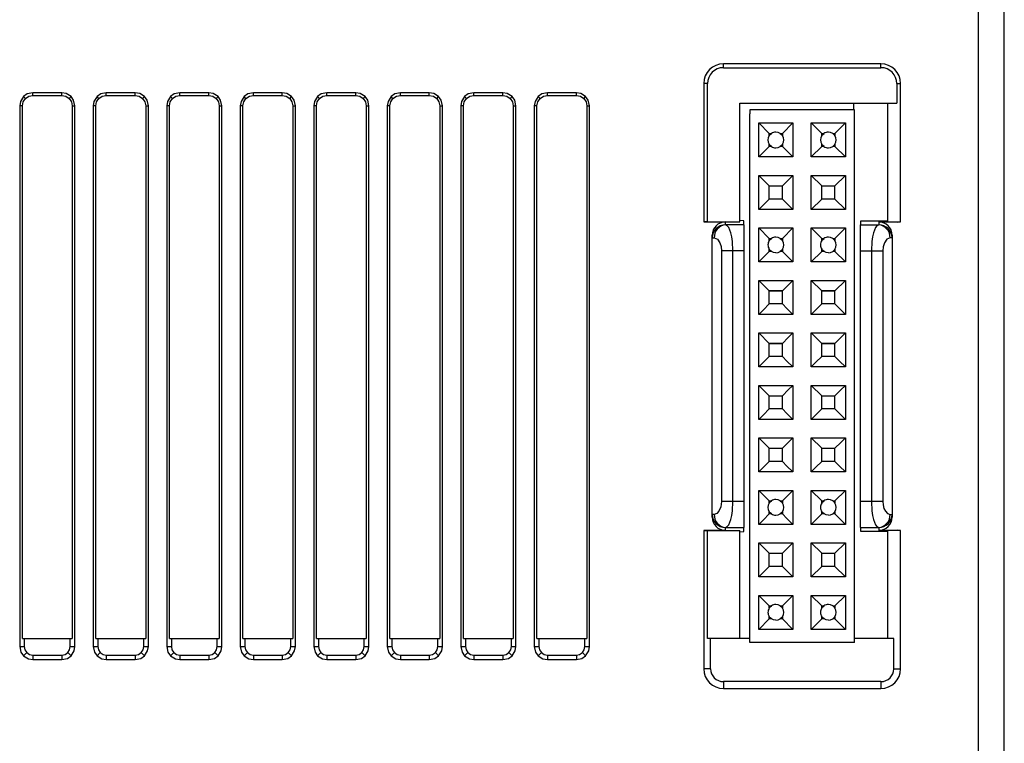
# Model space of a CAD drawing. Header units: millimetres. Extents: x 0 to 559, y 0 to 432.
# Tile 11 of 22: x 379 to 416, y 132 to 159. Entities that reach past the tile are written whole.
import ezdxf

# ---------------------------------------------------------------- set-up
doc = ezdxf.new("R2010")
doc.units = ezdxf.units.MM
doc.header["$LTSCALE"] = 2

msp = doc.modelspace()

# ---------------------------------------------------------------- linework, layer by layer
for p, q in [((415.232, 166.022), (415.232, 128.522)), ((416.232, 129.522), (416.232, 165.022)), ((411.532, 157.672), (405.532, 157.672)), ((405.532, 157.527), (405.532, 157.672)), ((405.532, 157.527), (411.532, 157.527)), ((411.532, 157.527), (411.532, 157.672)), ((404.782, 156.922), (404.782, 151.647)), ((404.927, 156.922), (404.782, 156.922)), ((404.927, 151.648), (404.927, 156.922)), ((412.137, 156.922), (412.137, 156.172)), ((412.137, 156.922), (412.282, 156.922)), ((412.282, 151.647), (412.282, 156.922)), ((378.949, 156.355), (378.878, 156.427)), ((380.333, 156.573), (379.231, 156.573)), ((379.231, 156.472), (379.231, 156.573)), ((379.231, 156.472), (380.333, 156.472)), ((380.333, 156.472), (380.333, 156.573)), ((380.615, 156.355), (380.687, 156.427)), ((381.749, 156.355), (381.678, 156.427)), ((383.133, 156.573), (382.031, 156.573)), ((382.031, 156.472), (382.031, 156.573)), ((382.031, 156.472), (383.133, 156.472)), ((383.133, 156.472), (383.133, 156.573)), ((383.415, 156.355), (383.487, 156.427)), ((384.549, 156.355), (384.478, 156.427)), ((385.933, 156.573), (384.831, 156.573)), ((384.831, 156.472), (384.831, 156.573)), ((384.831, 156.472), (385.933, 156.472)), ((385.933, 156.472), (385.933, 156.573)), ((386.215, 156.355), (386.287, 156.427)), ((387.349, 156.355), (387.278, 156.427)), ((388.733, 156.573), (387.631, 156.573)), ((387.631, 156.472), (387.631, 156.573)), ((387.631, 156.472), (388.733, 156.472)), ((388.733, 156.472), (388.733, 156.573)), ((389.015, 156.355), (389.087, 156.427)), ((390.149, 156.355), (390.078, 156.427)), ((391.533, 156.573), (390.431, 156.573)), ((390.431, 156.472), (390.431, 156.573)), ((390.431, 156.472), (391.533, 156.472)), ((391.533, 156.472), (391.533, 156.573)), ((391.815, 156.355), (391.887, 156.427)), ((392.949, 156.355), (392.878, 156.427)), ((394.333, 156.573), (393.231, 156.573)), ((393.231, 156.472), (393.231, 156.573)), ((393.231, 156.472), (394.333, 156.472)), ((394.333, 156.472), (394.333, 156.573)), ((394.615, 156.355), (394.687, 156.427)), ((395.749, 156.355), (395.678, 156.427)), ((397.133, 156.573), (396.031, 156.573)), ((396.031, 156.472), (396.031, 156.573)), ((396.031, 156.472), (397.133, 156.472)), ((397.133, 156.472), (397.133, 156.573)), ((397.415, 156.355), (397.487, 156.427)), ((398.549, 156.355), (398.478, 156.427)), ((399.933, 156.573), (398.831, 156.573)), ((398.831, 156.472), (398.831, 156.573)), ((398.831, 156.472), (399.933, 156.472)), ((399.933, 156.472), (399.933, 156.573)), ((400.215, 156.355), (400.287, 156.427)), ((378.731, 156.073), (378.731, 135.471)), ((378.833, 156.073), (378.731, 156.073)), ((378.833, 135.772), (378.833, 156.073)), ((380.732, 156.073), (380.833, 156.073)), ((380.732, 156.073), (380.732, 135.772)), ((380.833, 135.471), (380.833, 156.073)), ((381.531, 156.073), (381.531, 135.471)), ((381.633, 156.073), (381.531, 156.073)), ((381.633, 135.772), (381.633, 156.073)), ((383.532, 156.073), (383.633, 156.073)), ((383.532, 156.073), (383.532, 135.772)), ((383.633, 135.471), (383.633, 156.073)), ((384.331, 156.073), (384.331, 135.471)), ((384.433, 156.073), (384.331, 156.073)), ((384.433, 135.772), (384.433, 156.073)), ((386.332, 156.073), (386.433, 156.073)), ((386.332, 156.073), (386.332, 135.772)), ((386.433, 135.471), (386.433, 156.073)), ((387.131, 156.073), (387.131, 135.471)), ((387.233, 156.073), (387.131, 156.073)), ((387.233, 135.772), (387.233, 156.073)), ((389.132, 156.073), (389.233, 156.073)), ((389.132, 156.073), (389.132, 135.772)), ((389.233, 135.471), (389.233, 156.073)), ((389.931, 156.073), (389.931, 135.471)), ((390.033, 156.073), (389.931, 156.073)), ((390.033, 135.772), (390.033, 156.073)), ((391.932, 156.073), (392.033, 156.073)), ((391.932, 156.073), (391.932, 135.772)), ((392.033, 135.471), (392.033, 156.073)), ((392.731, 156.073), (392.731, 135.471)), ((392.833, 156.073), (392.731, 156.073)), ((392.833, 135.772), (392.833, 156.073)), ((394.732, 156.073), (394.833, 156.073)), ((394.732, 156.073), (394.732, 135.772)), ((394.833, 135.471), (394.833, 156.073)), ((395.531, 156.073), (395.531, 135.471)), ((395.633, 156.073), (395.531, 156.073)), ((395.633, 135.772), (395.633, 156.073)), ((397.532, 156.073), (397.633, 156.073)), ((397.532, 156.073), (397.532, 135.772)), ((397.633, 135.471), (397.633, 156.073)), ((398.331, 156.073), (398.331, 135.471)), ((398.433, 156.073), (398.331, 156.073)), ((398.433, 135.772), (398.433, 156.073)), ((400.332, 156.073), (400.433, 156.073)), ((400.332, 156.073), (400.332, 135.772)), ((400.433, 135.471), (400.433, 156.073)), ((406.161, 151.648), (406.161, 156.172)), ((406.161, 156.172), (412.137, 156.172)), ((410.5, 155.921), (410.5, 156.172)), ((411.782, 156.172), (411.782, 151.665)), ((406.53, 155.772), (406.53, 135.772)), ((406.542, 155.772), (406.53, 155.772)), ((406.542, 155.921), (406.542, 155.772)), ((410.53, 155.921), (406.542, 155.921)), ((410.53, 135.624), (410.53, 155.921)), ((406.882, 154.124), (406.882, 155.42)), ((406.882, 155.42), (408.178, 155.42)), ((407.28, 155.022), (406.882, 155.42)), ((407.78, 155.022), (408.178, 155.42)), ((408.178, 155.42), (408.178, 154.124)), ((408.882, 154.124), (408.882, 155.42)), ((408.882, 155.42), (410.178, 155.42)), ((409.28, 155.022), (408.882, 155.42)), ((409.78, 155.022), (410.178, 155.42)), ((410.178, 155.42), (410.178, 154.124)), ((407.28, 155.022), (407.365, 155.022)), ((407.28, 154.938), (407.28, 155.022)), ((407.696, 155.022), (407.78, 155.022)), ((407.78, 155.022), (407.78, 154.938)), ((409.28, 155.022), (409.365, 155.022)), ((409.28, 154.938), (409.28, 155.022)), ((409.696, 155.022), (409.78, 155.022)), ((409.78, 155.022), (409.78, 154.938)), ((407.28, 154.522), (406.882, 154.124)), ((407.28, 154.522), (407.28, 154.607)), ((407.365, 154.522), (407.28, 154.522)), ((407.78, 154.522), (407.696, 154.522)), ((407.78, 154.607), (407.78, 154.522)), ((408.178, 154.124), (407.78, 154.522)), ((409.28, 154.522), (408.882, 154.124)), ((409.28, 154.522), (409.28, 154.607)), ((409.365, 154.522), (409.28, 154.522)), ((409.78, 154.522), (409.696, 154.522)), ((409.78, 154.607), (409.78, 154.522)), ((410.178, 154.124), (409.78, 154.522)), ((408.178, 154.124), (406.882, 154.124)), ((410.178, 154.124), (408.882, 154.124)), ((406.882, 152.124), (406.882, 153.42)), ((406.882, 153.42), (408.178, 153.42)), ((407.28, 153.022), (406.882, 153.42)), ((407.78, 153.022), (408.178, 153.42)), ((408.178, 153.42), (408.178, 152.124)), ((408.882, 152.124), (408.882, 153.42)), ((408.882, 153.42), (410.178, 153.42)), ((409.28, 153.022), (408.882, 153.42)), ((409.78, 153.022), (410.178, 153.42)), ((410.178, 153.42), (410.178, 152.124)), ((407.28, 153.022), (407.78, 153.022)), ((407.28, 152.522), (407.28, 153.022)), ((407.78, 152.522), (407.78, 153.022)), ((409.28, 153.022), (409.78, 153.022)), ((409.28, 152.522), (409.28, 153.022)), ((409.78, 152.522), (409.78, 153.022)), ((407.28, 152.522), (406.882, 152.124)), ((407.78, 152.522), (407.28, 152.522)), ((408.178, 152.124), (407.78, 152.522)), ((409.28, 152.522), (408.882, 152.124)), ((409.78, 152.522), (409.28, 152.522)), ((410.178, 152.124), (409.78, 152.522)), ((408.178, 152.124), (406.882, 152.124)), ((410.178, 152.124), (408.882, 152.124)), ((404.927, 151.648), (404.782, 151.647)), ((404.782, 151.647), (405.607, 151.647)), ((404.927, 151.648), (406.161, 151.648)), ((405.607, 151.542), (405.607, 151.647)), ((405.617, 151.541), (405.607, 151.542)), ((406.307, 151.541), (405.617, 151.541)), ((406.307, 151.687), (406.161, 151.706)), ((406.307, 151.541), (406.307, 151.687)), ((406.307, 151.541), (406.307, 150.542)), ((411.782, 151.682), (410.757, 151.682)), ((410.757, 151.682), (410.757, 151.541)), ((410.757, 151.541), (411.447, 151.541)), ((410.757, 150.542), (410.757, 151.541)), ((411.457, 151.542), (411.447, 151.541)), ((411.457, 151.647), (411.457, 151.542)), ((411.457, 151.647), (412.282, 151.647)), ((405.107, 151.037), (405.107, 151.147)), ((406.882, 150.124), (406.882, 151.42)), ((406.882, 151.42), (408.178, 151.42)), ((407.28, 151.022), (406.882, 151.42)), ((407.78, 151.022), (408.178, 151.42)), ((408.178, 151.42), (408.178, 150.124)), ((408.882, 150.124), (408.882, 151.42)), ((408.882, 151.42), (410.178, 151.42)), ((409.28, 151.022), (408.882, 151.42)), ((409.78, 151.022), (410.178, 151.42)), ((410.178, 151.42), (410.178, 150.124)), ((411.957, 151.147), (411.957, 151.037)), ((405.107, 151.037), (405.107, 151.046)), ((405.107, 151.046), (405.184, 151.041)), ((405.107, 140.507), (405.107, 151.037)), ((407.28, 150.938), (407.28, 151.022)), ((407.28, 151.022), (407.365, 151.022)), ((407.696, 151.022), (407.78, 151.022)), ((407.78, 151.022), (407.78, 150.938)), ((409.28, 150.938), (409.28, 151.022)), ((409.28, 151.022), (409.365, 151.022)), ((409.696, 151.022), (409.78, 151.022)), ((409.78, 151.022), (409.78, 150.938)), ((411.957, 151.046), (411.88, 151.041)), ((411.957, 151.037), (411.957, 151.046)), ((411.957, 151.037), (411.957, 140.507)), ((405.463, 150.542), (405.463, 141.002)), ((405.896, 150.542), (405.463, 150.542)), ((406.307, 150.542), (405.896, 150.542)), ((405.896, 141.002), (405.896, 150.542)), ((406.307, 150.542), (406.307, 141.002)), ((407.28, 150.522), (406.882, 150.124)), ((407.28, 150.522), (407.28, 150.607)), ((407.365, 150.522), (407.28, 150.522)), ((407.78, 150.522), (407.696, 150.522)), ((407.78, 150.607), (407.78, 150.522)), ((408.178, 150.124), (407.78, 150.522)), ((409.28, 150.522), (408.882, 150.124)), ((409.28, 150.522), (409.28, 150.607)), ((409.365, 150.522), (409.28, 150.522)), ((409.78, 150.522), (409.696, 150.522)), ((409.78, 150.607), (409.78, 150.522)), ((410.178, 150.124), (409.78, 150.522)), ((410.757, 150.542), (411.168, 150.542)), ((410.757, 141.002), (410.757, 150.542)), ((411.168, 150.542), (411.168, 141.002)), ((411.168, 150.542), (411.601, 150.542)), ((411.601, 150.542), (411.601, 141.002)), ((408.178, 150.124), (406.882, 150.124)), ((410.178, 150.124), (408.882, 150.124)), ((406.882, 148.124), (406.882, 149.42)), ((406.882, 149.42), (408.178, 149.42)), ((407.28, 149.022), (406.882, 149.42)), ((407.78, 149.022), (408.178, 149.42)), ((408.178, 149.42), (408.178, 148.124)), ((408.882, 148.124), (408.882, 149.42)), ((408.882, 149.42), (410.178, 149.42)), ((409.28, 149.022), (408.882, 149.42)), ((409.78, 149.022), (410.178, 149.42)), ((410.178, 149.42), (410.178, 148.124)), ((407.28, 149.022), (407.78, 149.022)), ((407.78, 149.022), (407.28, 149.022)), ((409.28, 149.022), (409.78, 149.022)), ((409.78, 149.022), (409.28, 149.022)), ((408.178, 148.124), (406.882, 148.124)), ((410.178, 148.124), (408.882, 148.124)), ((406.882, 146.124), (406.882, 147.42)), ((406.882, 147.42), (408.178, 147.42)), ((407.28, 147.022), (406.882, 147.42)), ((408.178, 147.42), (408.178, 146.124)), ((408.882, 146.124), (408.882, 147.42)), ((408.882, 147.42), (410.178, 147.42)), ((409.28, 147.022), (408.882, 147.42)), ((410.178, 147.42), (410.178, 146.124)), ((407.28, 147.022), (407.78, 147.022)), ((407.78, 147.022), (407.28, 147.022)), ((409.28, 147.022), (409.78, 147.022)), ((409.78, 147.022), (409.28, 147.022)), ((408.178, 146.124), (406.882, 146.124)), ((410.178, 146.124), (408.882, 146.124)), ((406.882, 145.42), (408.178, 145.42)), ((407.28, 145.022), (406.882, 145.42)), ((406.882, 144.124), (406.882, 145.42)), ((408.178, 145.42), (408.178, 144.124)), ((408.882, 145.42), (410.178, 145.42)), ((409.28, 145.022), (408.882, 145.42)), ((408.882, 144.124), (408.882, 145.42)), ((410.178, 145.42), (410.178, 144.124)), ((407.28, 145.022), (407.78, 145.022)), ((409.28, 145.022), (409.78, 145.022)), ((408.178, 144.124), (406.882, 144.124)), ((410.178, 144.124), (408.882, 144.124)), ((406.882, 143.42), (408.178, 143.42)), ((407.28, 143.022), (406.882, 143.42)), ((406.882, 142.124), (406.882, 143.42)), ((408.178, 143.42), (408.178, 142.124)), ((408.882, 143.42), (410.178, 143.42)), ((409.28, 143.022), (408.882, 143.42)), ((408.882, 142.124), (408.882, 143.42)), ((410.178, 143.42), (410.178, 142.124)), ((407.28, 143.022), (407.78, 143.022)), ((409.28, 143.022), (409.78, 143.022)), ((407.78, 142.522), (407.28, 142.522)), ((409.78, 142.522), (409.28, 142.522)), ((408.178, 142.124), (406.882, 142.124)), ((410.178, 142.124), (408.882, 142.124)), ((407.28, 141.022), (406.882, 141.42)), ((406.882, 141.42), (408.178, 141.42)), ((406.882, 140.124), (406.882, 141.42)), ((407.78, 141.022), (408.178, 141.42)), ((408.178, 141.42), (408.178, 140.124)), ((409.28, 141.022), (408.882, 141.42)), ((408.882, 141.42), (410.178, 141.42)), ((408.882, 140.124), (408.882, 141.42)), ((409.78, 141.022), (410.178, 141.42)), ((410.178, 141.42), (410.178, 140.124)), ((407.28, 141.022), (407.365, 141.022)), ((407.28, 140.938), (407.28, 141.022)), ((407.696, 141.022), (407.78, 141.022)), ((407.78, 141.022), (407.78, 140.938)), ((409.28, 141.022), (409.365, 141.022)), ((409.28, 140.938), (409.28, 141.022)), ((409.696, 141.022), (409.78, 141.022)), ((409.78, 141.022), (409.78, 140.938)), ((405.896, 141.002), (405.463, 141.002)), ((406.307, 141.002), (405.896, 141.002)), ((406.307, 141.002), (406.307, 140.003)), ((411.168, 141.002), (410.757, 141.002)), ((410.757, 140.003), (410.757, 141.002)), ((411.601, 141.002), (411.168, 141.002)), ((405.107, 140.498), (405.107, 140.507)), ((405.107, 140.397), (405.107, 140.507)), ((405.184, 140.503), (405.107, 140.498)), ((411.88, 140.503), (411.957, 140.498)), ((411.957, 140.507), (411.957, 140.498)), ((411.957, 140.507), (411.957, 140.397)), ((404.782, 139.897), (404.927, 139.896)), ((405.607, 139.897), (404.782, 139.897)), ((404.782, 139.897), (404.782, 134.622)), ((404.927, 139.896), (406.161, 139.896)), ((404.927, 135.772), (404.927, 139.896)), ((405.607, 140.002), (405.617, 140.003)), ((405.607, 139.897), (405.607, 140.002)), ((405.617, 140.003), (406.307, 140.003)), ((406.161, 135.772), (406.161, 139.896)), ((406.307, 139.857), (406.307, 140.003)), ((408.178, 140.124), (406.882, 140.124)), ((410.178, 140.124), (408.882, 140.124)), ((410.757, 140.003), (411.447, 140.003)), ((410.757, 140.003), (410.757, 139.862)), ((411.457, 140.002), (411.447, 140.003)), ((411.457, 140.002), (411.457, 139.897)), ((412.282, 139.897), (411.457, 139.897)), ((411.782, 139.88), (411.782, 135.772)), ((412.282, 134.622), (412.282, 139.897)), ((406.161, 139.838), (406.307, 139.857)), ((410.757, 139.862), (411.782, 139.862)), ((406.882, 138.124), (406.882, 139.42)), ((406.882, 139.42), (408.178, 139.42)), ((407.28, 139.022), (406.882, 139.42)), ((407.78, 139.022), (408.178, 139.42)), ((408.178, 139.42), (408.178, 138.124)), ((408.882, 138.124), (408.882, 139.42)), ((408.882, 139.42), (410.178, 139.42)), ((409.28, 139.022), (408.882, 139.42)), ((409.78, 139.022), (410.178, 139.42)), ((410.178, 139.42), (410.178, 138.124)), ((407.28, 138.522), (407.28, 139.022)), ((407.28, 139.022), (407.78, 139.022)), ((407.78, 138.522), (407.78, 139.022)), ((409.28, 138.522), (409.28, 139.022)), ((409.28, 139.022), (409.78, 139.022)), ((409.78, 138.522), (409.78, 139.022)), ((407.28, 138.522), (406.882, 138.124)), ((407.78, 138.522), (407.28, 138.522)), ((408.178, 138.124), (407.78, 138.522)), ((409.28, 138.522), (408.882, 138.124)), ((409.78, 138.522), (409.28, 138.522)), ((410.178, 138.124), (409.78, 138.522)), ((408.178, 138.124), (406.882, 138.124)), ((410.178, 138.124), (408.882, 138.124)), ((406.882, 136.124), (406.882, 137.42)), ((406.882, 137.42), (408.178, 137.42)), ((407.28, 137.022), (406.882, 137.42)), ((407.78, 137.022), (408.178, 137.42)), ((408.178, 137.42), (408.178, 136.124)), ((408.882, 136.124), (408.882, 137.42)), ((408.882, 137.42), (410.178, 137.42)), ((409.28, 137.022), (408.882, 137.42)), ((409.78, 137.022), (410.178, 137.42)), ((410.178, 137.42), (410.178, 136.124)), ((407.28, 136.938), (407.28, 137.022)), ((407.28, 137.022), (407.365, 137.022)), ((407.696, 137.022), (407.78, 137.022)), ((407.78, 137.022), (407.78, 136.938)), ((409.28, 136.938), (409.28, 137.022)), ((409.28, 137.022), (409.365, 137.022)), ((409.696, 137.022), (409.78, 137.022)), ((409.78, 137.022), (409.78, 136.938)), ((407.28, 136.522), (406.882, 136.124)), ((407.28, 136.522), (407.28, 136.607)), ((407.365, 136.522), (407.28, 136.522)), ((407.78, 136.522), (407.696, 136.522)), ((407.78, 136.607), (407.78, 136.522)), ((408.178, 136.124), (407.78, 136.522)), ((409.28, 136.522), (408.882, 136.124)), ((409.28, 136.522), (409.28, 136.607)), ((409.365, 136.522), (409.28, 136.522)), ((409.78, 136.522), (409.696, 136.522)), ((409.78, 136.607), (409.78, 136.522)), ((410.178, 136.124), (409.78, 136.522)), ((378.833, 135.772), (380.732, 135.772)), ((378.907, 135.772), (378.907, 135.471)), ((380.657, 135.471), (380.657, 135.772)), ((381.633, 135.772), (383.532, 135.772)), ((381.707, 135.772), (381.707, 135.471)), ((383.457, 135.471), (383.457, 135.772)), ((384.433, 135.772), (386.332, 135.772)), ((384.507, 135.772), (384.507, 135.471)), ((386.257, 135.471), (386.257, 135.772)), ((387.233, 135.772), (389.132, 135.772)), ((387.307, 135.772), (387.307, 135.471)), ((389.057, 135.471), (389.057, 135.772)), ((390.033, 135.772), (391.932, 135.772)), ((390.107, 135.772), (390.107, 135.471)), ((391.857, 135.471), (391.857, 135.772)), ((392.833, 135.772), (394.732, 135.772)), ((392.907, 135.772), (392.907, 135.471)), ((394.657, 135.471), (394.657, 135.772)), ((395.633, 135.772), (397.532, 135.772)), ((395.707, 135.772), (395.707, 135.471)), ((397.457, 135.471), (397.457, 135.772)), ((398.433, 135.772), (400.332, 135.772)), ((398.507, 135.772), (398.507, 135.471)), ((400.257, 135.471), (400.257, 135.772)), ((406.161, 135.772), (404.927, 135.772)), ((405.041, 134.622), (405.041, 135.772)), ((406.542, 135.772), (406.161, 135.772)), ((406.53, 135.772), (406.542, 135.772)), ((406.542, 135.624), (406.542, 135.772)), ((408.178, 136.124), (406.882, 136.124)), ((410.178, 136.124), (408.882, 136.124)), ((412.023, 135.772), (410.53, 135.772)), ((412.023, 134.622), (412.023, 135.772)), ((378.731, 135.471), (378.907, 135.471)), ((380.657, 135.471), (380.833, 135.471)), ((381.531, 135.471), (381.707, 135.471)), ((383.457, 135.471), (383.633, 135.471)), ((384.331, 135.471), (384.507, 135.471)), ((386.257, 135.471), (386.433, 135.471)), ((387.131, 135.471), (387.307, 135.471)), ((389.057, 135.471), (389.233, 135.471)), ((389.931, 135.471), (390.107, 135.471)), ((391.857, 135.471), (392.033, 135.471)), ((392.731, 135.471), (392.907, 135.471)), ((394.657, 135.471), (394.833, 135.471)), ((395.531, 135.471), (395.707, 135.471)), ((397.457, 135.471), (397.633, 135.471)), ((398.331, 135.471), (398.507, 135.471)), ((400.257, 135.471), (400.433, 135.471)), ((410.53, 135.624), (406.542, 135.624)), ((379.002, 135.242), (378.878, 135.118)), ((379.231, 135.147), (379.231, 134.971)), ((379.231, 135.147), (380.333, 135.147)), ((380.333, 135.147), (380.333, 134.971)), ((380.562, 135.242), (380.687, 135.118)), ((381.802, 135.242), (381.678, 135.118)), ((382.031, 135.147), (382.031, 134.971)), ((382.031, 135.147), (383.133, 135.147)), ((383.133, 135.147), (383.133, 134.971)), ((383.362, 135.242), (383.487, 135.118)), ((384.602, 135.242), (384.478, 135.118)), ((384.831, 135.147), (384.831, 134.971)), ((384.831, 135.147), (385.933, 135.147)), ((385.933, 135.147), (385.933, 134.971)), ((386.162, 135.242), (386.287, 135.118)), ((387.402, 135.242), (387.278, 135.118)), ((387.631, 135.147), (387.631, 134.971)), ((387.631, 135.147), (388.733, 135.147)), ((388.733, 135.147), (388.733, 134.971)), ((388.962, 135.242), (389.087, 135.118)), ((390.202, 135.242), (390.078, 135.118)), ((390.431, 135.147), (390.431, 134.971)), ((390.431, 135.147), (391.533, 135.147)), ((391.533, 135.147), (391.533, 134.971)), ((391.762, 135.242), (391.887, 135.118)), ((393.002, 135.242), (392.878, 135.118)), ((393.231, 135.147), (393.231, 134.971)), ((393.231, 135.147), (394.333, 135.147)), ((394.333, 135.147), (394.333, 134.971)), ((394.562, 135.242), (394.687, 135.118)), ((395.802, 135.242), (395.678, 135.118)), ((396.031, 135.147), (396.031, 134.971)), ((396.031, 135.147), (397.133, 135.147)), ((397.133, 135.147), (397.133, 134.971)), ((397.362, 135.242), (397.487, 135.118)), ((398.602, 135.242), (398.478, 135.118)), ((398.831, 135.147), (398.831, 134.971)), ((398.831, 135.147), (399.933, 135.147)), ((399.933, 135.147), (399.933, 134.971)), ((400.162, 135.242), (400.287, 135.118)), ((379.231, 134.971), (380.333, 134.971)), ((382.031, 134.971), (383.133, 134.971)), ((384.831, 134.971), (385.933, 134.971)), ((387.631, 134.971), (388.733, 134.971)), ((390.431, 134.971), (391.533, 134.971)), ((393.231, 134.971), (394.333, 134.971)), ((396.031, 134.971), (397.133, 134.971)), ((398.831, 134.971), (399.933, 134.971)), ((405.041, 134.622), (404.782, 134.622)), ((412.023, 134.622), (412.282, 134.622)), ((411.532, 134.131), (405.532, 134.131)), ((405.532, 134.131), (405.532, 133.872)), ((411.532, 134.131), (411.532, 133.872)), ((405.532, 133.872), (411.532, 133.872))]:
    msp.add_line(p, q)
at = {"flags": 128}
for points in [[(378.878, 156.427), (378.761, 156.242), (378.731, 156.073)], [(379.231, 156.573), (379.018, 156.525), (378.878, 156.427)], [(378.949, 156.355), (379.078, 156.441), (379.231, 156.472)], [(380.687, 156.427), (380.502, 156.543), (380.333, 156.573)], [(380.333, 156.472), (380.486, 156.441), (380.615, 156.355)], [(380.833, 156.073), (380.785, 156.286), (380.687, 156.427)], [(381.678, 156.427), (381.561, 156.242), (381.531, 156.073)], [(382.031, 156.573), (381.818, 156.525), (381.678, 156.427)], [(381.749, 156.355), (381.878, 156.441), (382.031, 156.472)], [(383.487, 156.427), (383.302, 156.543), (383.133, 156.573)], [(383.133, 156.472), (383.286, 156.441), (383.415, 156.355)], [(383.633, 156.073), (383.585, 156.286), (383.487, 156.427)], [(384.478, 156.427), (384.361, 156.242), (384.331, 156.073)], [(384.831, 156.573), (384.618, 156.525), (384.478, 156.427)], [(384.549, 156.355), (384.678, 156.441), (384.831, 156.472)], [(386.287, 156.427), (386.102, 156.543), (385.933, 156.573)], [(385.933, 156.472), (386.086, 156.441), (386.215, 156.355)], [(386.433, 156.073), (386.385, 156.286), (386.287, 156.427)], [(387.278, 156.427), (387.161, 156.242), (387.131, 156.073)], [(387.631, 156.573), (387.418, 156.525), (387.278, 156.427)], [(387.349, 156.355), (387.478, 156.441), (387.631, 156.472)], [(389.087, 156.427), (388.902, 156.543), (388.733, 156.573)], [(388.733, 156.472), (388.886, 156.441), (389.015, 156.355)], [(389.233, 156.073), (389.185, 156.286), (389.087, 156.427)], [(390.078, 156.427), (389.961, 156.242), (389.931, 156.073)], [(390.431, 156.573), (390.218, 156.525), (390.078, 156.427)], [(390.149, 156.355), (390.278, 156.441), (390.431, 156.472)], [(391.887, 156.427), (391.702, 156.543), (391.533, 156.573)], [(391.533, 156.472), (391.686, 156.441), (391.815, 156.355)], [(392.033, 156.073), (391.985, 156.286), (391.887, 156.427)], [(392.878, 156.427), (392.761, 156.242), (392.731, 156.073)], [(393.231, 156.573), (393.018, 156.525), (392.878, 156.427)], [(392.949, 156.355), (393.078, 156.441), (393.231, 156.472)], [(394.687, 156.427), (394.502, 156.543), (394.333, 156.573)], [(394.333, 156.472), (394.486, 156.441), (394.615, 156.355)], [(394.833, 156.073), (394.785, 156.286), (394.687, 156.427)], [(395.678, 156.427), (395.561, 156.242), (395.531, 156.073)], [(396.031, 156.573), (395.818, 156.525), (395.678, 156.427)], [(395.749, 156.355), (395.878, 156.441), (396.031, 156.472)], [(397.487, 156.427), (397.302, 156.543), (397.133, 156.573)], [(397.133, 156.472), (397.286, 156.441), (397.415, 156.355)], [(397.633, 156.073), (397.585, 156.286), (397.487, 156.427)], [(398.478, 156.427), (398.361, 156.242), (398.331, 156.073)], [(398.831, 156.573), (398.618, 156.525), (398.478, 156.427)], [(398.549, 156.355), (398.678, 156.441), (398.831, 156.472)], [(400.287, 156.427), (400.102, 156.543), (399.933, 156.573)], [(399.933, 156.472), (400.086, 156.441), (400.215, 156.355)], [(400.433, 156.073), (400.385, 156.286), (400.287, 156.427)], [(378.833, 156.073), (378.863, 156.226), (378.949, 156.355)], [(380.615, 156.355), (380.701, 156.226), (380.732, 156.073)], [(381.633, 156.073), (381.663, 156.226), (381.749, 156.355)], [(383.415, 156.355), (383.501, 156.226), (383.532, 156.073)], [(384.433, 156.073), (384.463, 156.226), (384.549, 156.355)], [(386.215, 156.355), (386.301, 156.226), (386.332, 156.073)], [(387.233, 156.073), (387.263, 156.226), (387.349, 156.355)], [(389.015, 156.355), (389.101, 156.226), (389.132, 156.073)], [(390.033, 156.073), (390.063, 156.226), (390.149, 156.355)], [(391.815, 156.355), (391.901, 156.226), (391.932, 156.073)], [(392.833, 156.073), (392.863, 156.226), (392.949, 156.355)], [(394.615, 156.355), (394.701, 156.226), (394.732, 156.073)], [(395.633, 156.073), (395.663, 156.226), (395.749, 156.355)], [(397.415, 156.355), (397.501, 156.226), (397.532, 156.073)], [(398.433, 156.073), (398.463, 156.226), (398.549, 156.355)], [(400.215, 156.355), (400.301, 156.226), (400.332, 156.073)], [(407.28, 154.938), (407.318, 154.984), (407.365, 155.022)], [(407.696, 155.022), (407.615, 155.06), (407.53, 155.072)], [(407.696, 155.022), (407.742, 154.984), (407.78, 154.938)], [(409.28, 154.938), (409.318, 154.984), (409.365, 155.022)], [(409.696, 155.022), (409.615, 155.06), (409.53, 155.072)], [(409.696, 155.022), (409.742, 154.984), (409.78, 154.938)], [(407.365, 154.522), (407.318, 154.56), (407.28, 154.607)], [(407.53, 154.472), (407.615, 154.484), (407.696, 154.522)], [(407.78, 154.607), (407.742, 154.56), (407.696, 154.522)], [(409.365, 154.522), (409.318, 154.56), (409.28, 154.607)], [(409.53, 154.472), (409.615, 154.484), (409.696, 154.522)], [(409.78, 154.607), (409.742, 154.56), (409.696, 154.522)], [(405.896, 150.542), (405.876, 150.907), (405.85, 151.08), (405.815, 151.236), (405.738, 151.431), (405.683, 151.506), (405.617, 151.541)], [(411.447, 151.541), (411.381, 151.506), (411.326, 151.431), (411.249, 151.236), (411.214, 151.08), (411.189, 150.907), (411.168, 150.542)], [(405.184, 151.041), (405.303, 150.988), (405.399, 150.854), (405.446, 150.707), (405.463, 150.542)], [(407.28, 150.938), (407.318, 150.984), (407.365, 151.022)], [(407.696, 151.022), (407.615, 151.06), (407.53, 151.072)], [(407.696, 151.022), (407.742, 150.984), (407.78, 150.938)], [(407.83, 150.772), (407.818, 150.857), (407.78, 150.938)], [(407.78, 150.607), (407.818, 150.687), (407.83, 150.772)], [(409.28, 150.938), (409.318, 150.984), (409.365, 151.022)], [(409.696, 151.022), (409.615, 151.06), (409.53, 151.072)], [(409.696, 151.022), (409.742, 150.984), (409.78, 150.938)], [(409.83, 150.772), (409.818, 150.857), (409.78, 150.938)], [(409.78, 150.607), (409.818, 150.687), (409.83, 150.772)], [(411.88, 151.041), (411.764, 150.992), (411.665, 150.854), (411.617, 150.702), (411.601, 150.542)], [(407.365, 150.522), (407.318, 150.56), (407.28, 150.607)], [(407.53, 150.472), (407.443, 150.485), (407.365, 150.522)], [(407.53, 150.472), (407.615, 150.484), (407.696, 150.522)], [(407.78, 150.607), (407.742, 150.56), (407.696, 150.522)], [(409.365, 150.522), (409.318, 150.56), (409.28, 150.607)], [(409.53, 150.472), (409.443, 150.485), (409.365, 150.522)], [(409.53, 150.472), (409.615, 150.484), (409.696, 150.522)], [(409.78, 150.607), (409.742, 150.56), (409.696, 150.522)], [(407.28, 148.522), (407.28, 148.802), (407.28, 149.022)], [(407.78, 148.522), (407.78, 148.802), (407.78, 149.022)], [(409.28, 148.522), (409.28, 148.802), (409.28, 149.022)], [(409.78, 148.522), (409.78, 148.802), (409.78, 149.022)], [(407.28, 148.522), (407.057, 148.299), (406.882, 148.124)], [(407.78, 148.522), (407.5, 148.522), (407.28, 148.522)], [(408.178, 148.124), (407.955, 148.347), (407.78, 148.522)], [(409.28, 148.522), (409.057, 148.299), (408.882, 148.124)], [(409.78, 148.522), (409.5, 148.522), (409.28, 148.522)], [(410.178, 148.124), (409.955, 148.347), (409.78, 148.522)], [(407.78, 147.022), (408.003, 147.245), (408.178, 147.42)], [(409.78, 147.022), (410.003, 147.245), (410.178, 147.42)], [(407.28, 146.522), (407.28, 146.802), (407.28, 147.022)], [(407.78, 146.522), (407.78, 146.802), (407.78, 147.022)], [(409.28, 146.522), (409.28, 146.802), (409.28, 147.022)], [(409.78, 146.522), (409.78, 146.802), (409.78, 147.022)], [(407.28, 146.522), (407.057, 146.299), (406.882, 146.124)], [(407.78, 146.522), (407.5, 146.522), (407.28, 146.522)], [(408.178, 146.124), (407.955, 146.347), (407.78, 146.522)], [(409.28, 146.522), (409.057, 146.299), (408.882, 146.124)], [(409.78, 146.522), (409.5, 146.522), (409.28, 146.522)], [(410.178, 146.124), (409.955, 146.347), (409.78, 146.522)], [(407.78, 145.022), (408.003, 145.245), (408.178, 145.42)], [(409.78, 145.022), (410.003, 145.245), (410.178, 145.42)], [(407.28, 144.522), (407.28, 144.802), (407.28, 145.022)], [(407.78, 144.522), (407.78, 144.802), (407.78, 145.022)], [(409.28, 144.522), (409.28, 144.802), (409.28, 145.022)], [(409.78, 144.522), (409.78, 144.802), (409.78, 145.022)], [(407.28, 144.522), (407.057, 144.299), (406.882, 144.124)], [(407.78, 144.522), (407.5, 144.522), (407.28, 144.522)], [(408.178, 144.124), (407.955, 144.347), (407.78, 144.522)], [(409.28, 144.522), (409.057, 144.299), (408.882, 144.124)], [(409.78, 144.522), (409.5, 144.522), (409.28, 144.522)], [(410.178, 144.124), (409.955, 144.347), (409.78, 144.522)], [(407.78, 143.022), (408.003, 143.245), (408.178, 143.42)], [(409.78, 143.022), (410.003, 143.245), (410.178, 143.42)], [(407.28, 142.522), (407.28, 142.802), (407.28, 143.022)], [(407.78, 142.522), (407.78, 142.802), (407.78, 143.022)], [(409.28, 142.522), (409.28, 142.802), (409.28, 143.022)], [(409.78, 142.522), (409.78, 142.802), (409.78, 143.022)], [(407.28, 142.522), (407.057, 142.299), (406.882, 142.124)], [(408.178, 142.124), (407.955, 142.347), (407.78, 142.522)], [(409.28, 142.522), (409.057, 142.299), (408.882, 142.124)], [(410.178, 142.124), (409.955, 142.347), (409.78, 142.522)], [(407.28, 140.938), (407.318, 140.984), (407.365, 141.022)], [(407.696, 141.022), (407.615, 141.06), (407.53, 141.072)], [(407.696, 141.022), (407.742, 140.984), (407.78, 140.938)], [(409.28, 140.938), (409.318, 140.984), (409.365, 141.022)], [(409.696, 141.022), (409.615, 141.06), (409.53, 141.072)], [(409.696, 141.022), (409.742, 140.984), (409.78, 140.938)], [(405.463, 141.002), (405.436, 140.794), (405.362, 140.624), (405.279, 140.537), (405.184, 140.503)], [(405.617, 140.003), (405.683, 140.038), (405.738, 140.113), (405.815, 140.308), (405.85, 140.464), (405.876, 140.637), (405.896, 141.002)], [(409.83, 140.772), (409.818, 140.857), (409.78, 140.938)], [(409.78, 140.607), (409.818, 140.687), (409.83, 140.772)], [(411.168, 141.002), (411.189, 140.637), (411.214, 140.464), (411.249, 140.308), (411.326, 140.113), (411.381, 140.038), (411.447, 140.003)], [(411.601, 141.002), (411.612, 140.867), (411.646, 140.735), (411.702, 140.623), (411.788, 140.534), (411.88, 140.503)], [(407.28, 140.522), (407.057, 140.299), (406.882, 140.124)], [(407.28, 140.522), (407.28, 140.569), (407.28, 140.607)], [(407.365, 140.522), (407.318, 140.56), (407.28, 140.607)], [(407.365, 140.522), (407.317, 140.522), (407.28, 140.522)], [(407.53, 140.472), (407.615, 140.484), (407.696, 140.522)], [(407.78, 140.607), (407.742, 140.56), (407.696, 140.522)], [(407.78, 140.522), (407.733, 140.522), (407.696, 140.522)], [(407.78, 140.607), (407.78, 140.559), (407.78, 140.522)], [(408.178, 140.124), (407.955, 140.347), (407.78, 140.522)], [(409.28, 140.522), (409.057, 140.299), (408.882, 140.124)], [(409.28, 140.522), (409.28, 140.569), (409.28, 140.607)], [(409.365, 140.522), (409.318, 140.56), (409.28, 140.607)], [(409.365, 140.522), (409.317, 140.522), (409.28, 140.522)], [(409.53, 140.472), (409.443, 140.485), (409.365, 140.522)], [(409.53, 140.472), (409.615, 140.484), (409.696, 140.522)], [(409.78, 140.607), (409.742, 140.56), (409.696, 140.522)], [(409.78, 140.522), (409.733, 140.522), (409.696, 140.522)], [(409.78, 140.607), (409.78, 140.559), (409.78, 140.522)], [(410.178, 140.124), (409.955, 140.347), (409.78, 140.522)], [(407.28, 136.938), (407.318, 136.984), (407.365, 137.022)], [(407.696, 137.022), (407.615, 137.06), (407.53, 137.072)], [(407.696, 137.022), (407.742, 136.984), (407.78, 136.938)], [(407.83, 136.772), (407.818, 136.857), (407.78, 136.938)], [(409.28, 136.938), (409.318, 136.984), (409.365, 137.022)], [(409.696, 137.022), (409.615, 137.06), (409.53, 137.072)], [(409.696, 137.022), (409.742, 136.984), (409.78, 136.938)], [(409.83, 136.772), (409.818, 136.857), (409.78, 136.938)], [(407.365, 136.522), (407.318, 136.56), (407.28, 136.607)], [(407.53, 136.472), (407.443, 136.485), (407.365, 136.522)], [(407.53, 136.472), (407.615, 136.484), (407.696, 136.522)], [(407.78, 136.607), (407.742, 136.56), (407.696, 136.522)], [(407.78, 136.607), (407.818, 136.687), (407.83, 136.772)], [(409.365, 136.522), (409.318, 136.56), (409.28, 136.607)], [(409.53, 136.472), (409.443, 136.485), (409.365, 136.522)], [(409.53, 136.472), (409.615, 136.484), (409.696, 136.522)], [(409.78, 136.607), (409.742, 136.56), (409.696, 136.522)], [(409.78, 136.607), (409.818, 136.687), (409.83, 136.772)], [(378.731, 135.471), (378.779, 135.258), (378.878, 135.118)], [(378.907, 135.471), (378.932, 135.347), (379.002, 135.242)], [(380.562, 135.242), (380.632, 135.347), (380.657, 135.471)], [(380.687, 135.118), (380.803, 135.302), (380.833, 135.471)], [(381.531, 135.471), (381.579, 135.258), (381.678, 135.118)], [(381.707, 135.471), (381.732, 135.347), (381.802, 135.242)], [(383.362, 135.242), (383.432, 135.347), (383.457, 135.471)], [(383.487, 135.118), (383.603, 135.302), (383.633, 135.471)], [(384.331, 135.471), (384.379, 135.258), (384.478, 135.118)], [(384.507, 135.471), (384.532, 135.347), (384.602, 135.242)], [(386.162, 135.242), (386.232, 135.347), (386.257, 135.471)], [(386.287, 135.118), (386.403, 135.302), (386.433, 135.471)], [(387.131, 135.471), (387.179, 135.258), (387.278, 135.118)], [(387.307, 135.471), (387.332, 135.347), (387.402, 135.242)], [(388.962, 135.242), (389.032, 135.347), (389.057, 135.471)], [(389.087, 135.118), (389.203, 135.302), (389.233, 135.471)], [(389.931, 135.471), (389.979, 135.258), (390.078, 135.118)], [(390.107, 135.471), (390.132, 135.347), (390.202, 135.242)], [(391.762, 135.242), (391.832, 135.347), (391.857, 135.471)], [(391.887, 135.118), (392.003, 135.302), (392.033, 135.471)], [(392.731, 135.471), (392.779, 135.258), (392.878, 135.118)], [(392.907, 135.471), (392.932, 135.347), (393.002, 135.242)], [(394.562, 135.242), (394.632, 135.347), (394.657, 135.471)], [(394.687, 135.118), (394.803, 135.302), (394.833, 135.471)], [(395.531, 135.471), (395.579, 135.258), (395.678, 135.118)], [(395.707, 135.471), (395.732, 135.347), (395.802, 135.242)], [(397.362, 135.242), (397.432, 135.347), (397.457, 135.471)], [(397.487, 135.118), (397.603, 135.302), (397.633, 135.471)], [(398.331, 135.471), (398.379, 135.258), (398.478, 135.118)], [(398.507, 135.471), (398.532, 135.347), (398.602, 135.242)], [(400.162, 135.242), (400.232, 135.347), (400.257, 135.471)], [(400.287, 135.118), (400.403, 135.302), (400.433, 135.471)], [(378.878, 135.118), (379.062, 135.001), (379.231, 134.971)], [(379.002, 135.242), (379.107, 135.172), (379.231, 135.147)], [(380.333, 135.147), (380.457, 135.172), (380.562, 135.242)], [(380.333, 134.971), (380.546, 135.019), (380.687, 135.118)], [(381.678, 135.118), (381.862, 135.001), (382.031, 134.971)], [(381.802, 135.242), (381.907, 135.172), (382.031, 135.147)], [(383.133, 135.147), (383.257, 135.172), (383.362, 135.242)], [(383.133, 134.971), (383.346, 135.019), (383.487, 135.118)], [(384.478, 135.118), (384.662, 135.001), (384.831, 134.971)], [(384.602, 135.242), (384.707, 135.172), (384.831, 135.147)], [(385.933, 135.147), (386.057, 135.172), (386.162, 135.242)], [(385.933, 134.971), (386.146, 135.019), (386.287, 135.118)], [(387.278, 135.118), (387.462, 135.001), (387.631, 134.971)], [(387.402, 135.242), (387.507, 135.172), (387.631, 135.147)], [(388.733, 135.147), (388.857, 135.172), (388.962, 135.242)], [(388.733, 134.971), (388.946, 135.019), (389.087, 135.118)], [(390.078, 135.118), (390.262, 135.001), (390.431, 134.971)], [(390.202, 135.242), (390.307, 135.172), (390.431, 135.147)], [(391.533, 135.147), (391.657, 135.172), (391.762, 135.242)], [(391.533, 134.971), (391.746, 135.019), (391.887, 135.118)], [(392.878, 135.118), (393.062, 135.001), (393.231, 134.971)], [(393.002, 135.242), (393.107, 135.172), (393.231, 135.147)], [(394.333, 135.147), (394.457, 135.172), (394.562, 135.242)], [(394.333, 134.971), (394.546, 135.019), (394.687, 135.118)], [(395.678, 135.118), (395.862, 135.001), (396.031, 134.971)], [(395.802, 135.242), (395.907, 135.172), (396.031, 135.147)], [(397.133, 135.147), (397.257, 135.172), (397.362, 135.242)], [(397.133, 134.971), (397.346, 135.019), (397.487, 135.118)], [(398.478, 135.118), (398.662, 135.001), (398.831, 134.971)], [(398.602, 135.242), (398.707, 135.172), (398.831, 135.147)], [(399.933, 135.147), (400.057, 135.172), (400.162, 135.242)], [(399.933, 134.971), (400.146, 135.019), (400.287, 135.118)]]:
    msp.add_lwpolyline(points, dxfattribs=at)
for centre, radius, start, end in [((405.532, 156.922), 0.75, 90, 180), ((405.533, 156.921), 0.606, 90.1103, 179.8897), ((411.532, 156.922), 0.75, 0, 90), ((411.531, 156.921), 0.606, 0.1103, 89.8897), ((407.528, 154.772), 0.298, 146.2959, 213.7041), ((407.528, 154.778), 0.295, 89.6811, 123.8105), ((407.53, 154.772), 0.3, 326.5084, 33.4916), ((409.528, 154.772), 0.298, 146.2959, 213.7041), ((409.528, 154.778), 0.295, 89.6811, 123.8105), ((409.53, 154.772), 0.3, 326.5084, 33.4916), ((407.528, 154.767), 0.295, 236.1895, 270.3189), ((409.528, 154.767), 0.295, 236.1895, 270.3189), ((405.607, 151.147), 0.5, 90.0211, 180.0138), ((405.612, 151.036), 0.505, 90.5998, 178.9081), ((405.664, 151.063), 0.48, 95.5443, 182.6343), ((411.401, 151.063), 0.48, 357.3657, 84.4557), ((411.457, 151.147), 0.5, 359.9862, 89.9789), ((411.452, 151.036), 0.505, 1.0919, 89.4002), ((412.157, 155.24), 3.595, 264.0097, 271.9903), ((407.525, 150.774), 0.295, 146.1895, 180.3189), ((407.525, 150.77), 0.295, 179.6812, 213.8098), ((407.528, 150.778), 0.295, 89.6811, 123.8105), ((409.525, 150.774), 0.295, 146.1895, 180.3189), ((409.525, 150.77), 0.295, 179.6812, 213.8098), ((409.528, 150.778), 0.295, 89.6811, 123.8105), ((407.528, 140.778), 0.295, 89.6811, 123.8105), ((409.528, 140.778), 0.295, 89.6811, 123.8105), ((407.528, 140.772), 0.298, 146.2959, 213.7041), ((407.53, 140.772), 0.3, 326.5088, 33.4916), ((409.525, 140.774), 0.295, 146.1895, 180.3189), ((409.525, 140.77), 0.295, 179.6811, 213.8105), ((405.612, 140.508), 0.505, 181.0919, 269.4002), ((405.607, 140.397), 0.5, 179.9862, 269.9789), ((405.664, 140.481), 0.48, 177.3657, 264.4557), ((407.528, 140.767), 0.295, 236.1995, 270.3186), ((411.401, 140.481), 0.48, 275.5443, 2.6343), ((411.452, 140.508), 0.505, 270.5998, 358.9081), ((411.457, 140.397), 0.5, 270.0211, 0.0138), ((412.157, 136.304), 3.595, 88.0097, 95.9903), ((407.525, 136.774), 0.295, 146.1895, 180.3189), ((407.528, 136.778), 0.295, 89.6811, 123.8105), ((409.525, 136.774), 0.295, 146.1895, 180.3189), ((409.528, 136.778), 0.295, 89.6811, 123.8105), ((407.525, 136.77), 0.295, 179.6811, 213.8105), ((409.525, 136.77), 0.295, 179.6811, 213.8105), ((405.532, 134.622), 0.75, 180, 270), ((405.532, 134.622), 0.491, 180, 270), ((411.532, 134.622), 0.75, 270, 0), ((411.532, 134.622), 0.491, 270, 360)]:
    msp.add_arc(centre, radius, start, end)

doc.saveas('drawing.dxf')
